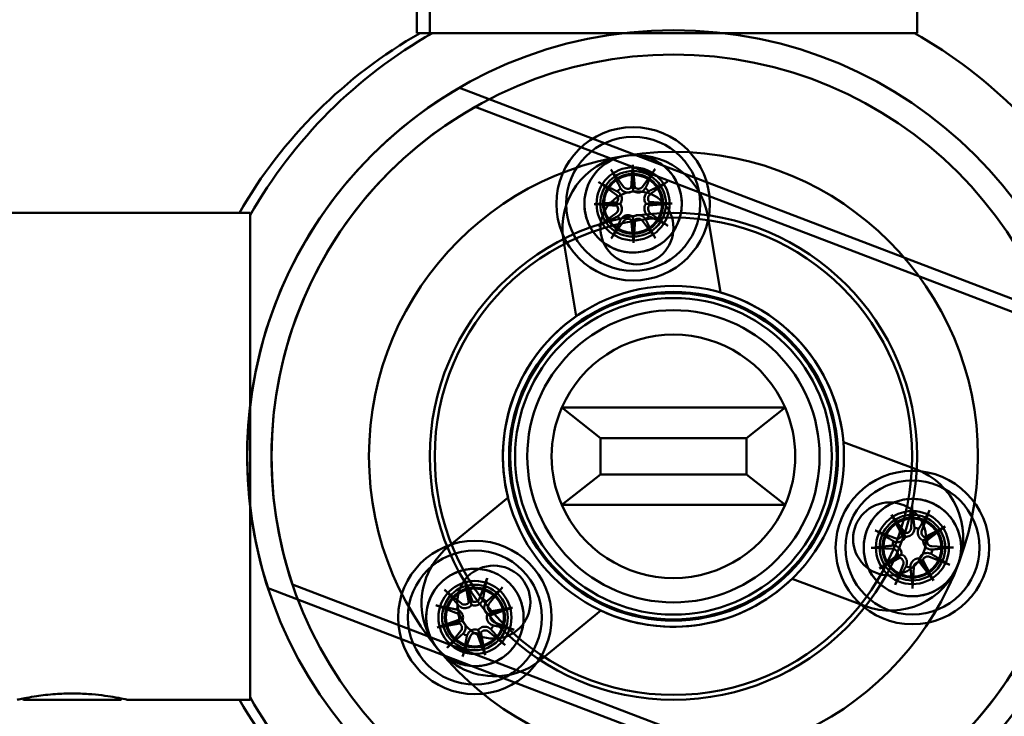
# Model space of a CAD drawing. Header units: millimetres. Extents: x 814 to 3201, y 212 to 4576.
# Tile 44 of 69: x 1284 to 1324, y 4318 to 4346. Entities that reach past the tile are written whole.
import ezdxf

# ---------------------------------------------------------------- set-up
doc = ezdxf.new("R2010")
doc.units = ezdxf.units.MM
doc.header["$LTSCALE"] = 18
doc.layers.add('Widoczne (ISO)', color=7, linetype='Continuous', lineweight=50)

msp = doc.modelspace()

# ---------------------------------------------------------------- linework, layer by layer
at = {"layer": 'Widoczne (ISO)'}
for p, q in [((1300.149, 4360.994), (1300.149, 4345.694)), ((1320.69, 4360.994), (1320.69, 4345.694)), ((1300.69, 4350.731), (1300.69, 4345.694)), ((1300.149, 4345.694), (1300.69, 4345.694)), ((1300.69, 4345.694), (1320.69, 4345.694)), ((1327.331, 4333.73), (1301.904, 4343.449)), ((1327.331, 4333.73), (1301.904, 4343.449)), ((1302.55, 4342.666), (1326.328, 4333.578)), ((1326.328, 4333.578), (1302.55, 4342.666)), ((1308.116, 4340.098), (1308.643, 4339.381)), ((1309.023, 4340.282), (1308.95, 4339.343)), ((1309.023, 4340.282), (1309.028, 4339.44)), ((1309.107, 4339.344), (1309.023, 4340.282)), ((1309.932, 4340.109), (1309.414, 4339.386)), ((1307.606, 4339.582), (1308.33, 4339.064)), ((1309.028, 4339.44), (1309.03, 4339.214)), ((1310.448, 4339.6), (1309.731, 4339.073)), ((1308.372, 4338.757), (1307.433, 4338.672)), ((1307.433, 4338.672), (1308.275, 4338.678)), ((1307.433, 4338.672), (1308.373, 4338.6)), ((1308.275, 4338.678), (1308.501, 4338.679)), ((1309.791, 4338.687), (1309.565, 4338.686)), ((1310.633, 4338.693), (1309.693, 4338.765)), ((1309.694, 4338.608), (1310.633, 4338.693)), ((1310.633, 4338.693), (1309.791, 4338.687)), ((1278.01, 4338.314), (1293.31, 4338.314)), ((1293.31, 4318.314), (1293.31, 4338.314)), ((1307.618, 4337.765), (1308.335, 4338.292)), ((1309.038, 4337.925), (1309.036, 4338.151)), ((1310.46, 4337.783), (1309.736, 4338.301)), ((1312.095, 4338.177), (1312.615, 4335.044)), ((1312.095, 4338.177), (1312.615, 4335.044)), ((1308.134, 4337.256), (1308.652, 4337.979)), ((1308.959, 4338.021), (1309.043, 4337.082)), ((1309.043, 4337.082), (1309.038, 4337.925)), ((1309.043, 4337.082), (1309.116, 4338.022)), ((1309.95, 4337.267), (1309.423, 4337.984)), ((1306.695, 4334.062), (1306.176, 4337.195)), ((1306.695, 4334.062), (1306.176, 4337.195)), ((1306.108, 4330.314), (1308.79, 4330.314)), ((1307.69, 4329.064), (1306.108, 4330.314)), ((1308.79, 4330.314), (1312.59, 4330.314)), ((1312.59, 4330.314), (1315.273, 4330.314)), ((1313.69, 4329.064), (1315.273, 4330.314)), ((1308.79, 4329.064), (1307.69, 4329.064)), ((1307.69, 4329.064), (1307.69, 4327.564)), ((1312.59, 4329.064), (1308.79, 4329.064)), ((1313.69, 4329.064), (1312.59, 4329.064)), ((1313.69, 4327.564), (1313.69, 4329.064)), ((1317.666, 4328.9), (1320.639, 4327.784)), ((1317.666, 4328.9), (1320.639, 4327.784)), ((1307.69, 4327.564), (1306.108, 4326.314)), ((1307.69, 4327.564), (1308.79, 4327.564)), ((1308.79, 4327.564), (1312.59, 4327.564)), ((1312.59, 4327.564), (1313.69, 4327.564)), ((1313.69, 4327.564), (1315.273, 4326.314)), ((1301.447, 4324.599), (1303.9, 4326.615)), ((1301.447, 4324.599), (1303.9, 4326.615)), ((1308.79, 4326.314), (1306.108, 4326.314)), ((1312.59, 4326.314), (1308.79, 4326.314)), ((1315.273, 4326.314), (1312.59, 4326.314)), ((1319.634, 4325.912), (1320.075, 4325.079)), ((1319.634, 4325.912), (1320.089, 4325.203)), ((1320.207, 4325.164), (1319.634, 4325.912)), ((1320.495, 4326.252), (1320.444, 4325.363)), ((1321.203, 4326.097), (1320.88, 4325.269)), ((1318.966, 4325.27), (1319.795, 4324.947)), ((1320.089, 4325.203), (1320.211, 4325.013)), ((1321.845, 4325.43), (1321.012, 4324.988)), ((1321.097, 4324.856), (1321.845, 4325.43)), ((1321.845, 4325.43), (1321.136, 4324.975)), ((1321.136, 4324.975), (1320.946, 4324.853)), ((1318.812, 4324.561), (1319.7, 4324.511)), ((1322.185, 4324.569), (1321.297, 4324.62)), ((1319.9, 4324.274), (1319.152, 4323.701)), ((1319.152, 4323.701), (1319.861, 4324.156)), ((1319.152, 4323.701), (1319.985, 4324.142)), ((1319.861, 4324.156), (1320.051, 4324.278)), ((1320.908, 4323.928), (1320.786, 4324.118)), ((1320.79, 4323.967), (1321.363, 4323.219)), ((1321.363, 4323.219), (1320.908, 4323.928)), ((1321.363, 4323.219), (1320.922, 4324.052)), ((1322.03, 4323.861), (1321.202, 4324.184)), ((1319.794, 4323.033), (1320.117, 4323.862)), ((1320.502, 4322.879), (1320.553, 4323.767)), ((1302.124, 4323.24), (1302.292, 4322.312)), ((1302.124, 4323.24), (1302.343, 4322.426)), ((1302.444, 4322.353), (1302.124, 4323.24)), ((1303.048, 4323.303), (1302.73, 4322.472)), ((1318.53, 4322.167), (1315.557, 4323.283)), ((1318.53, 4322.167), (1315.557, 4323.283)), ((1294.049, 4322.898), (1319.477, 4313.18)), ((1294.049, 4322.898), (1319.477, 4313.18)), ((1318.831, 4313.962), (1295.053, 4323.05)), ((1295.053, 4323.05), (1318.831, 4313.962)), ((1301.294, 4322.831), (1301.985, 4322.271)), ((1303.676, 4322.941), (1303.117, 4322.249)), ((1302.343, 4322.426), (1302.402, 4322.208)), ((1300.932, 4322.203), (1301.763, 4321.885)), ((1303.272, 4321.891), (1303.053, 4321.833)), ((1304.085, 4322.11), (1303.158, 4321.942)), ((1303.198, 4321.79), (1304.085, 4322.11)), ((1304.085, 4322.11), (1303.272, 4321.891)), ((1307.71, 4321.98), (1305.257, 4319.964)), ((1307.71, 4321.98), (1305.257, 4319.964)), ((1301.881, 4321.599), (1300.995, 4321.279)), ((1300.995, 4321.279), (1301.808, 4321.498)), ((1301.808, 4321.498), (1302.026, 4321.556)), ((1304.148, 4321.187), (1303.317, 4321.504)), ((1300.995, 4321.279), (1301.922, 4321.447)), ((1301.404, 4320.448), (1301.963, 4321.14)), ((1302.737, 4320.963), (1302.678, 4321.181)), ((1302.955, 4320.149), (1302.787, 4321.077)), ((1303.786, 4320.558), (1303.094, 4321.118)), ((1302.032, 4320.086), (1302.349, 4320.918)), ((1302.636, 4321.036), (1302.955, 4320.149)), ((1302.955, 4320.149), (1302.737, 4320.963)), ((1284.01, 4318.314), (1283.963, 4318.362)), ((1288.01, 4318.314), (1284.01, 4318.314)), ((1288.01, 4318.314), (1288.058, 4318.362)), ((1288.277, 4318.314), (1293.31, 4318.314))]:
    msp.add_line(p, q, dxfattribs=at)
for centre, radius in [((1310.69, 4328.314), 75), ((1310.69, 4328.314), 17.5), ((1310.69, 4328.314), 17.5), ((1310.69, 4328.314), 16.5), ((1310.69, 4328.314), 16.5), ((1309.033, 4338.682), 3.15), ((1309.033, 4338.682), 2.75), ((1309.033, 4338.682), 2.75), ((1310.69, 4328.314), 12.5), ((1310.69, 4328.314), 12.5), ((1309.033, 4338.682), 2), ((1309.033, 4338.682), 1.5), ((1309.033, 4338.682), 1.5), ((1309.033, 4338.682), 1.347), ((1309.033, 4338.682), 1.347), ((1309.033, 4338.682), 1.229), ((1309.033, 4338.682), 1.193), ((1309.191, 4337.695), 1.5), ((1309.191, 4337.695), 1.5), ((1310.69, 4328.314), 10), ((1310.69, 4328.314), 9.8), ((1310.69, 4328.314), 7), ((1310.69, 4328.314), 7), ((1310.69, 4328.314), 6.75), ((1310.69, 4328.314), 6.75), ((1310.69, 4328.314), 6.7), ((1310.69, 4328.314), 6.5), ((1310.69, 4328.314), 6), ((1320.498, 4324.565), 3.15), ((1320.498, 4324.565), 2.75), ((1320.498, 4324.565), 2.75), ((1319.564, 4324.922), 1.5), ((1319.564, 4324.922), 1.5), ((1320.498, 4324.565), 2), ((1320.498, 4324.565), 1.5), ((1320.498, 4324.565), 1.5), ((1320.498, 4324.565), 1.347), ((1320.498, 4324.565), 1.347), ((1320.498, 4324.565), 1.229), ((1320.498, 4324.565), 1.193), ((1302.54, 4321.695), 3.15), ((1302.54, 4321.695), 2.75), ((1302.54, 4321.695), 2.75), ((1302.54, 4321.695), 2), ((1303.316, 4322.325), 1.5), ((1303.316, 4322.325), 1.5), ((1302.54, 4321.695), 1.5), ((1302.54, 4321.695), 1.5), ((1302.54, 4321.695), 1.347), ((1302.54, 4321.695), 1.347), ((1302.54, 4321.695), 1.229), ((1302.54, 4321.695), 1.193)]:
    msp.add_circle(centre, radius, dxfattribs=at)
for centre, radius, start, end in [((1310.19, 4328.314), 20, 119.6568, 150), ((1310.69, 4328.314), 20, 119.6568, 150.3432), ((1310.69, 4328.314), 20, 29.6568, 60.3432), ((1310.69, 4328.314), 17.5, 120.1373, 198.0269), ((1310.69, 4328.314), 17.5, 120.1373, 198.0269), ((1310.69, 4328.314), 16.5, 119.5609, 198.6033), ((1310.69, 4328.314), 16.5, 119.5609, 198.6033), ((1309.135, 4337.686), 3, 9.4227, 189.4227), ((1309.135, 4337.686), 3, 9.4227, 189.4227), ((1309.033, 4338.682), 0.82, 128.9386, 141.7926), ((1308.815, 4339.507), 0.213, 216.3331, 309.5503), ((1309.241, 4339.51), 0.213, 231.1809, 324.3982), ((1309.033, 4338.682), 0.82, 38.9386, 51.7926), ((1308.206, 4338.89), 0.213, 321.1809, 54.3982), ((1309.858, 4338.901), 0.213, 126.3331, 219.5503), ((1308.208, 4338.464), 0.213, 306.3331, 39.5503), ((1309.86, 4338.475), 0.213, 141.1809, 234.3982), ((1309.033, 4338.682), 0.82, 218.9386, 231.7926), ((1308.825, 4337.855), 0.213, 51.1809, 144.3982), ((1309.251, 4337.858), 0.213, 36.3331, 129.5503), ((1309.033, 4338.682), 0.82, 308.9386, 321.7926), ((1310.69, 4328.314), 7, 4.7996, 74.0457), ((1310.69, 4328.314), 7, 4.7996, 74.0457), ((1310.69, 4328.314), 7, 124.7996, 194.0457), ((1310.69, 4328.314), 7, 124.7996, 194.0457), ((1310.69, 4328.314), 17.5, 300.1373, 18.0269), ((1310.69, 4328.314), 17.5, 300.1373, 18.0269), ((1310.69, 4328.314), 5, 23.5782, 156.4218), ((1310.69, 4328.314), 16.5, 299.5609, 18.6033), ((1310.69, 4328.314), 16.5, 299.5609, 18.6033), ((1310.69, 4328.314), 5, 156.4218, 203.5782), ((1310.69, 4328.314), 5, 336.4218, 23.5782), ((1319.584, 4324.975), 3, 249.4227, 69.4227), ((1319.584, 4324.975), 3, 249.4227, 69.4227), ((1310.69, 4328.314), 5, 203.5782, 336.4218), ((1320.231, 4325.376), 0.213, 263.5283, 356.7455), ((1320.498, 4324.565), 0.82, 71.286, 84.14), ((1321.078, 4325.191), 0.213, 158.6804, 251.8977), ((1320.498, 4324.565), 0.82, 161.286, 174.14), ((1319.873, 4325.145), 0.213, 248.6804, 341.8977), ((1321.309, 4324.832), 0.213, 173.5283, 266.7455), ((1303.352, 4322.281), 3, 129.4227, 309.4227), ((1303.352, 4322.281), 3, 129.4227, 309.4227), ((1319.688, 4324.298), 0.213, 353.5283, 86.7455), ((1320.498, 4324.565), 0.82, 341.286, 354.14), ((1319.919, 4323.939), 0.213, 338.6804, 71.8977), ((1320.766, 4323.755), 0.213, 83.5283, 176.7455), ((1321.124, 4323.985), 0.213, 68.6804, 161.8977), ((1320.498, 4324.565), 0.82, 251.286, 264.14), ((1310.69, 4328.314), 7, 244.7996, 314.0457), ((1310.69, 4328.314), 7, 244.7996, 314.0457), ((1302.119, 4322.437), 0.213, 231.0214, 324.2387), ((1302.531, 4322.548), 0.213, 245.8693, 339.0865), ((1302.54, 4321.695), 0.82, 53.627, 66.481), ((1301.687, 4321.686), 0.213, 335.8693, 69.0865), ((1302.54, 4321.695), 0.82, 143.627, 156.481), ((1303.282, 4322.115), 0.213, 141.0214, 234.2387), ((1303.393, 4321.703), 0.213, 155.8693, 249.0865), ((1301.797, 4321.274), 0.213, 321.0214, 54.2387), ((1302.549, 4320.841), 0.213, 65.8693, 159.0865), ((1302.96, 4320.952), 0.213, 51.0214, 144.2387), ((1302.54, 4321.695), 0.82, 323.627, 336.481), ((1302.54, 4321.695), 0.82, 233.627, 246.481), ((1310.19, 4328.314), 20, 210, 240.3432), ((1310.69, 4328.314), 20, 209.6568, 240.3432), ((1310.69, 4328.314), 20, 299.6568, 330.3432)]:
    msp.add_arc(centre, radius, start, end, dxfattribs=at)
for centre, major_axis, start_param, end_param in [((1308.844, 4339.505), (-0.195, 0.015), 2.22236, 2.878668), ((1309.211, 4339.507), (-0.194, -0.017), 0.262925, 0.919233), ((1308.208, 4338.861), (0.017, -0.194), 0.262925, 0.919233), ((1308.211, 4338.494), (-0.015, -0.195), 2.22236, 2.878668), ((1309.855, 4338.871), (0.015, 0.195), 2.22236, 2.878668), ((1309.858, 4338.504), (-0.017, 0.194), 0.262925, 0.919233), ((1308.855, 4337.858), (0.194, 0.017), 0.262925, 0.919233), ((1309.222, 4337.86), (0.195, -0.015), 2.22236, 2.878668), ((1319.899, 4325.159), (-0.172, -0.091), 2.22236, 2.878668), ((1320.208, 4325.358), (-0.155, -0.119), 0.262925, 0.919233), ((1321.092, 4325.165), (-0.091, 0.172), 2.22236, 2.878668), ((1321.291, 4324.856), (-0.119, 0.155), 0.262925, 0.919233), ((1319.706, 4324.275), (0.119, -0.155), 0.262925, 0.919233), ((1319.905, 4323.966), (0.091, -0.172), 2.22236, 2.878668), ((1320.789, 4323.773), (0.155, 0.119), 0.262925, 0.919233), ((1321.098, 4323.972), (0.172, 0.091), 2.22236, 2.878668), ((1302.149, 4322.442), (-0.192, -0.035), 2.22236, 2.878668), ((1302.503, 4322.538), (-0.184, -0.066), 0.262925, 0.919233), ((1303.288, 4322.086), (-0.035, 0.192), 2.22236, 2.878668), ((1303.383, 4321.731), (-0.066, 0.184), 0.262925, 0.919233), ((1301.697, 4321.658), (0.066, -0.184), 0.262925, 0.919233), ((1301.792, 4321.303), (0.035, -0.192), 2.22236, 2.878668), ((1302.931, 4320.947), (0.192, 0.035), 2.22236, 2.878668), ((1302.576, 4320.851), (0.184, 0.066), 0.262925, 0.919233)]:
    msp.add_ellipse(centre, major_axis=major_axis, ratio=0.988452, start_param=start_param, end_param=end_param, dxfattribs=at)
for points, knots in [([(1307.058, 4338.367), (1307.098, 4338.119), (1307.19, 4337.862), (1307.47, 4337.407), (1307.658, 4337.208), (1308.065, 4336.914), (1308.311, 4336.798), (1308.829, 4336.675), (1309.101, 4336.668), (1309.597, 4336.747), (1309.853, 4336.839), (1310.306, 4337.117), (1310.504, 4337.304), (1310.799, 4337.71), (1310.916, 4337.957), (1311.04, 4338.477), (1311.048, 4338.75), (1310.968, 4339.246), (1310.876, 4339.503), (1310.596, 4339.958), (1310.408, 4340.157), (1310.001, 4340.451), (1309.755, 4340.566), (1309.237, 4340.69), (1308.965, 4340.697), (1308.469, 4340.618), (1308.213, 4340.526), (1307.76, 4340.248), (1307.562, 4340.061), (1307.267, 4339.655), (1307.15, 4339.408), (1307.026, 4338.888), (1307.018, 4338.615), (1307.058, 4338.367)], [0, 0, 0, 0, 0.076125, 0.076125, 0.15225, 0.15225, 0.227548, 0.227548, 0.302846, 0.302846, 0.378145, 0.378145, 0.453443, 0.453443, 0.529568, 0.529568, 0.605692, 0.605692, 0.681822, 0.681822, 0.757951, 0.757951, 0.83325, 0.83325, 0.908548, 0.908548, 0.983847, 0.983847, 1.059146, 1.059146, 1.135275, 1.135275, 1.211404, 1.211404, 1.211404, 1.211404]), ([(1308.184, 4339.993), (1308.181, 4339.999), (1308.177, 4340.007), (1308.165, 4340.026), (1308.156, 4340.041), (1308.138, 4340.067), (1308.126, 4340.084), (1308.116, 4340.098)], [0.04758377, 0.04758377, 0.04758377, 0.04758377, 0.05181414, 0.05181414, 0.05697832, 0.05697832, 0.06215096, 0.06215096, 0.06215096, 0.06215096]), ([(1309.932, 4340.109), (1309.922, 4340.095), (1309.911, 4340.078), (1309.893, 4340.052), (1309.884, 4340.037), (1309.873, 4340.018), (1309.868, 4340.01), (1309.865, 4340.004)], [0.02076039, 0.02076039, 0.02076039, 0.02076039, 0.02593303, 0.02593303, 0.03109721, 0.03109721, 0.03532758, 0.03532758, 0.03532758, 0.03532758]), ([(1308.839, 4339.897), (1308.991, 4339.921), (1309.159, 4339.916), (1309.477, 4339.841), (1309.628, 4339.769), (1309.878, 4339.589), (1309.994, 4339.467), (1310.166, 4339.187), (1310.223, 4339.029), (1310.271, 4338.724), (1310.267, 4338.556), (1310.191, 4338.237), (1310.119, 4338.085), (1309.937, 4337.835), (1309.816, 4337.72), (1309.537, 4337.549), (1309.379, 4337.493), (1309.075, 4337.444), (1308.907, 4337.449), (1308.589, 4337.524), (1308.438, 4337.596), (1308.188, 4337.776), (1308.072, 4337.898), (1307.9, 4338.178), (1307.843, 4338.336), (1307.795, 4338.641), (1307.799, 4338.809), (1307.875, 4339.128), (1307.947, 4339.28), (1308.129, 4339.53), (1308.25, 4339.645), (1308.529, 4339.816), (1308.687, 4339.872), (1308.839, 4339.897)], [0, 0, 0, 0, 0.0462899, 0.0462899, 0.0925797, 0.0925797, 0.1393794, 0.1393794, 0.1861791, 0.1861791, 0.2329772, 0.2329772, 0.2797752, 0.2797752, 0.3260649, 0.3260649, 0.3723546, 0.3723546, 0.4186443, 0.4186443, 0.464934, 0.464934, 0.511732, 0.511732, 0.55853, 0.55853, 0.6053298, 0.6053298, 0.6521295, 0.6521295, 0.6984193, 0.6984193, 0.7447092, 0.7447092, 0.7447092, 0.7447092]), ([(1307.606, 4339.582), (1307.62, 4339.572), (1307.637, 4339.56), (1307.664, 4339.542), (1307.678, 4339.533), (1307.697, 4339.522), (1307.706, 4339.517), (1307.712, 4339.514)], [0.02076039, 0.02076039, 0.02076039, 0.02076039, 0.02593303, 0.02593303, 0.03109721, 0.03109721, 0.03532758, 0.03532758, 0.03532758, 0.03532758]), ([(1308.532, 4339.299), (1308.538, 4339.29), (1308.545, 4339.28), (1308.572, 4339.247), (1308.598, 4339.222), (1308.657, 4339.183), (1308.689, 4339.168), (1308.749, 4339.149), (1308.78, 4339.144), (1308.845, 4339.142), (1308.878, 4339.146), (1308.938, 4339.162), (1308.969, 4339.175), (1309.008, 4339.199), (1309.019, 4339.206), (1309.03, 4339.214)], [0.13976647, 0.13976647, 0.13976647, 0.13976647, 0.14359553, 0.14359553, 0.15454642, 0.15454642, 0.16549732, 0.16549732, 0.17480608, 0.17480608, 0.18411485, 0.18411485, 0.19342361, 0.19342361, 0.1973208, 0.1973208, 0.1973208, 0.1973208]), ([(1309.03, 4339.214), (1309.04, 4339.206), (1309.051, 4339.199), (1309.091, 4339.176), (1309.122, 4339.163), (1309.182, 4339.148), (1309.215, 4339.144), (1309.28, 4339.147), (1309.311, 4339.153), (1309.371, 4339.172), (1309.403, 4339.188), (1309.461, 4339.228), (1309.486, 4339.252), (1309.506, 4339.278), (1309.513, 4339.287), (1309.52, 4339.296), (1309.526, 4339.305)], [-0.05372527, -0.05372527, -0.05372527, -0.05372527, -0.04982808, -0.04982808, -0.04051932, -0.04051932, -0.03121055, -0.03121055, -0.02190179, -0.02190179, -0.01095089, -0.01095089, 0, 0, 0, 0.00382906, 0.00382906, 0.00382906, 0.00382906]), ([(1310.344, 4339.531), (1310.35, 4339.534), (1310.358, 4339.539), (1310.377, 4339.55), (1310.391, 4339.56), (1310.418, 4339.578), (1310.434, 4339.589), (1310.448, 4339.6)], [0.04758377, 0.04758377, 0.04758377, 0.04758377, 0.05181414, 0.05181414, 0.05697832, 0.05697832, 0.06215096, 0.06215096, 0.06215096, 0.06215096]), ([(1308.501, 4338.679), (1308.509, 4338.69), (1308.517, 4338.701), (1308.54, 4338.74), (1308.552, 4338.771), (1308.568, 4338.831), (1308.571, 4338.865), (1308.569, 4338.929), (1308.563, 4338.961), (1308.544, 4339.02), (1308.528, 4339.053), (1308.487, 4339.11), (1308.463, 4339.136), (1308.438, 4339.156), (1308.429, 4339.163), (1308.42, 4339.17), (1308.41, 4339.176)], [-0.05372527, -0.05372527, -0.05372527, -0.05372527, -0.04982808, -0.04982808, -0.04051932, -0.04051932, -0.03121055, -0.03121055, -0.02190179, -0.02190179, -0.01095089, -0.01095089, 0, 0, 0, 0.00382906, 0.00382906, 0.00382906, 0.00382906]), ([(1309.65, 4339.184), (1309.64, 4339.177), (1309.631, 4339.171), (1309.597, 4339.143), (1309.573, 4339.117), (1309.534, 4339.059), (1309.518, 4339.026), (1309.5, 4338.967), (1309.494, 4338.935), (1309.493, 4338.87), (1309.497, 4338.837), (1309.512, 4338.777), (1309.525, 4338.747), (1309.549, 4338.707), (1309.557, 4338.696), (1309.565, 4338.686)], [0.13976647, 0.13976647, 0.13976647, 0.13976647, 0.14359553, 0.14359553, 0.15454642, 0.15454642, 0.16549732, 0.16549732, 0.17480608, 0.17480608, 0.18411485, 0.18411485, 0.19342361, 0.19342361, 0.1973208, 0.1973208, 0.1973208, 0.1973208]), ([(1308.416, 4338.181), (1308.426, 4338.188), (1308.435, 4338.194), (1308.469, 4338.222), (1308.493, 4338.248), (1308.533, 4338.306), (1308.548, 4338.339), (1308.566, 4338.398), (1308.572, 4338.43), (1308.574, 4338.494), (1308.57, 4338.528), (1308.554, 4338.588), (1308.541, 4338.618), (1308.517, 4338.658), (1308.509, 4338.669), (1308.501, 4338.679)], [0.13976647, 0.13976647, 0.13976647, 0.13976647, 0.14359553, 0.14359553, 0.15454642, 0.15454642, 0.16549732, 0.16549732, 0.17480608, 0.17480608, 0.18411485, 0.18411485, 0.19342361, 0.19342361, 0.1973208, 0.1973208, 0.1973208, 0.1973208]), ([(1309.565, 4338.686), (1309.557, 4338.675), (1309.549, 4338.664), (1309.526, 4338.625), (1309.514, 4338.594), (1309.498, 4338.534), (1309.495, 4338.5), (1309.497, 4338.436), (1309.503, 4338.404), (1309.522, 4338.345), (1309.538, 4338.312), (1309.579, 4338.255), (1309.603, 4338.229), (1309.628, 4338.209), (1309.637, 4338.202), (1309.646, 4338.195), (1309.656, 4338.189)], [-0.05372527, -0.05372527, -0.05372527, -0.05372527, -0.04982808, -0.04982808, -0.04051932, -0.04051932, -0.03121055, -0.03121055, -0.02190179, -0.02190179, -0.01095089, -0.01095089, 0, 0, 0, 0.00382906, 0.00382906, 0.00382906, 0.00382906]), ([(1309.036, 4338.151), (1309.026, 4338.159), (1309.015, 4338.166), (1308.975, 4338.189), (1308.944, 4338.202), (1308.884, 4338.217), (1308.851, 4338.221), (1308.786, 4338.218), (1308.755, 4338.212), (1308.695, 4338.193), (1308.663, 4338.177), (1308.605, 4338.137), (1308.58, 4338.112), (1308.56, 4338.087), (1308.553, 4338.078), (1308.546, 4338.069), (1308.54, 4338.059)], [-0.05372527, -0.05372527, -0.05372527, -0.05372527, -0.04982808, -0.04982808, -0.04051932, -0.04051932, -0.03121055, -0.03121055, -0.02190179, -0.02190179, -0.01095089, -0.01095089, 0, 0, 0, 0.00382906, 0.00382906, 0.00382906, 0.00382906]), ([(1309.534, 4338.066), (1309.528, 4338.075), (1309.521, 4338.085), (1309.494, 4338.118), (1309.468, 4338.142), (1309.41, 4338.182), (1309.377, 4338.197), (1309.317, 4338.216), (1309.286, 4338.221), (1309.221, 4338.223), (1309.188, 4338.219), (1309.128, 4338.203), (1309.097, 4338.19), (1309.058, 4338.166), (1309.047, 4338.159), (1309.036, 4338.151)], [0.13976647, 0.13976647, 0.13976647, 0.13976647, 0.14359553, 0.14359553, 0.15454642, 0.15454642, 0.16549732, 0.16549732, 0.17480608, 0.17480608, 0.18411485, 0.18411485, 0.19342361, 0.19342361, 0.1973208, 0.1973208, 0.1973208, 0.1973208]), ([(1307.722, 4337.834), (1307.716, 4337.831), (1307.708, 4337.826), (1307.689, 4337.814), (1307.675, 4337.805), (1307.648, 4337.787), (1307.632, 4337.775), (1307.618, 4337.765)], [0.04758377, 0.04758377, 0.04758377, 0.04758377, 0.05181414, 0.05181414, 0.05697832, 0.05697832, 0.06215096, 0.06215096, 0.06215096, 0.06215096]), ([(1310.46, 4337.783), (1310.446, 4337.793), (1310.429, 4337.805), (1310.402, 4337.823), (1310.388, 4337.832), (1310.369, 4337.843), (1310.361, 4337.848), (1310.354, 4337.85)], [0.02076039, 0.02076039, 0.02076039, 0.02076039, 0.02593303, 0.02593303, 0.03109721, 0.03109721, 0.03532758, 0.03532758, 0.03532758, 0.03532758]), ([(1308.134, 4337.256), (1308.144, 4337.27), (1308.155, 4337.286), (1308.173, 4337.313), (1308.182, 4337.328), (1308.194, 4337.347), (1308.198, 4337.355), (1308.201, 4337.361)], [0.02076039, 0.02076039, 0.02076039, 0.02076039, 0.02593303, 0.02593303, 0.03109721, 0.03109721, 0.03532758, 0.03532758, 0.03532758, 0.03532758]), ([(1309.882, 4337.372), (1309.885, 4337.366), (1309.89, 4337.357), (1309.901, 4337.339), (1309.91, 4337.324), (1309.928, 4337.298), (1309.94, 4337.281), (1309.95, 4337.267)], [0.04758377, 0.04758377, 0.04758377, 0.04758377, 0.05181414, 0.05181414, 0.05697832, 0.05697832, 0.06215096, 0.06215096, 0.06215096, 0.06215096]), ([(1321.212, 4326.433), (1320.978, 4326.523), (1320.709, 4326.572), (1320.175, 4326.557), (1319.909, 4326.493), (1319.451, 4326.287), (1319.228, 4326.133), (1318.862, 4325.746), (1318.72, 4325.514), (1318.541, 4325.045), (1318.492, 4324.777), (1318.506, 4324.245), (1318.569, 4323.981), (1318.773, 4323.522), (1318.929, 4323.297), (1319.317, 4322.929), (1319.55, 4322.787), (1320.019, 4322.607), (1320.287, 4322.559), (1320.822, 4322.574), (1321.088, 4322.637), (1321.546, 4322.843), (1321.769, 4322.998), (1322.135, 4323.385), (1322.277, 4323.617), (1322.456, 4324.086), (1322.505, 4324.353), (1322.49, 4324.885), (1322.427, 4325.15), (1322.223, 4325.609), (1322.068, 4325.833), (1321.68, 4326.201), (1321.447, 4326.344), (1321.212, 4326.433)], [0, 0, 0, 0, 0.076125, 0.076125, 0.15225, 0.15225, 0.227548, 0.227548, 0.302846, 0.302846, 0.378145, 0.378145, 0.453443, 0.453443, 0.529568, 0.529568, 0.605692, 0.605692, 0.681822, 0.681822, 0.757951, 0.757951, 0.83325, 0.83325, 0.908548, 0.908548, 0.983847, 0.983847, 1.059146, 1.059146, 1.135275, 1.135275, 1.211404, 1.211404, 1.211404, 1.211404]), ([(1320.495, 4326.252), (1320.494, 4326.234), (1320.493, 4326.214), (1320.492, 4326.182), (1320.492, 4326.165), (1320.493, 4326.143), (1320.494, 4326.134), (1320.494, 4326.127)], [0.02076039, 0.02076039, 0.02076039, 0.02076039, 0.02593303, 0.02593303, 0.03109721, 0.03109721, 0.03532758, 0.03532758, 0.03532758, 0.03532758]), ([(1321.152, 4325.984), (1321.155, 4325.989), (1321.16, 4325.998), (1321.169, 4326.018), (1321.177, 4326.033), (1321.189, 4326.063), (1321.197, 4326.081), (1321.203, 4326.097)], [0.04758377, 0.04758377, 0.04758377, 0.04758377, 0.05181414, 0.05181414, 0.05697832, 0.05697832, 0.06215096, 0.06215096, 0.06215096, 0.06215096]), ([(1321.647, 4324.126), (1321.592, 4323.982), (1321.504, 4323.84), (1321.28, 4323.602), (1321.142, 4323.507), (1320.861, 4323.38), (1320.697, 4323.341), (1320.369, 4323.332), (1320.204, 4323.362), (1319.915, 4323.472), (1319.772, 4323.56), (1319.534, 4323.786), (1319.438, 4323.924), (1319.313, 4324.206), (1319.274, 4324.368), (1319.265, 4324.695), (1319.295, 4324.86), (1319.405, 4325.148), (1319.493, 4325.291), (1319.717, 4325.529), (1319.854, 4325.624), (1320.136, 4325.75), (1320.3, 4325.79), (1320.628, 4325.799), (1320.793, 4325.769), (1321.082, 4325.659), (1321.225, 4325.571), (1321.463, 4325.345), (1321.559, 4325.207), (1321.684, 4324.924), (1321.723, 4324.762), (1321.732, 4324.435), (1321.702, 4324.27), (1321.647, 4324.126)], [0, 0, 0, 0, 0.0462899, 0.0462899, 0.0925797, 0.0925797, 0.1393794, 0.1393794, 0.1861791, 0.1861791, 0.2329772, 0.2329772, 0.2797752, 0.2797752, 0.3260649, 0.3260649, 0.3723546, 0.3723546, 0.4186443, 0.4186443, 0.464934, 0.464934, 0.511732, 0.511732, 0.55853, 0.55853, 0.6053298, 0.6053298, 0.6521295, 0.6521295, 0.6984193, 0.6984193, 0.7447092, 0.7447092, 0.7447092, 0.7447092]), ([(1319.08, 4325.218), (1319.074, 4325.222), (1319.066, 4325.226), (1319.046, 4325.236), (1319.03, 4325.243), (1319.001, 4325.256), (1318.982, 4325.264), (1318.966, 4325.27)], [0.04758377, 0.04758377, 0.04758377, 0.04758377, 0.05181414, 0.05181414, 0.05697832, 0.05697832, 0.06215096, 0.06215096, 0.06215096, 0.06215096]), ([(1320.211, 4325.013), (1320.224, 4325.012), (1320.238, 4325.011), (1320.283, 4325.013), (1320.316, 4325.019), (1320.375, 4325.038), (1320.405, 4325.053), (1320.458, 4325.09), (1320.482, 4325.112), (1320.522, 4325.159), (1320.541, 4325.19), (1320.568, 4325.255), (1320.576, 4325.289), (1320.58, 4325.321), (1320.581, 4325.333), (1320.582, 4325.344), (1320.582, 4325.356)], [-0.05372527, -0.05372527, -0.05372527, -0.05372527, -0.04982808, -0.04982808, -0.04051932, -0.04051932, -0.03121055, -0.03121055, -0.02190179, -0.02190179, -0.01095089, -0.01095089, 0, 0, 0, 0.00382906, 0.00382906, 0.00382906, 0.00382906]), ([(1320.751, 4325.319), (1320.746, 4325.308), (1320.742, 4325.298), (1320.729, 4325.256), (1320.722, 4325.222), (1320.72, 4325.151), (1320.724, 4325.115), (1320.741, 4325.055), (1320.753, 4325.025), (1320.786, 4324.97), (1320.807, 4324.944), (1320.853, 4324.902), (1320.88, 4324.883), (1320.921, 4324.862), (1320.933, 4324.857), (1320.946, 4324.853)], [0.13976647, 0.13976647, 0.13976647, 0.13976647, 0.14359553, 0.14359553, 0.15454642, 0.15454642, 0.16549732, 0.16549732, 0.17480608, 0.17480608, 0.18411485, 0.18411485, 0.19342361, 0.19342361, 0.1973208, 0.1973208, 0.1973208, 0.1973208]), ([(1319.745, 4324.818), (1319.755, 4324.813), (1319.766, 4324.809), (1319.807, 4324.795), (1319.842, 4324.789), (1319.913, 4324.787), (1319.948, 4324.791), (1320.009, 4324.808), (1320.038, 4324.82), (1320.094, 4324.853), (1320.12, 4324.874), (1320.162, 4324.92), (1320.181, 4324.947), (1320.201, 4324.988), (1320.207, 4325), (1320.211, 4325.013)], [0.13976647, 0.13976647, 0.13976647, 0.13976647, 0.14359553, 0.14359553, 0.15454642, 0.15454642, 0.16549732, 0.16549732, 0.17480608, 0.17480608, 0.18411485, 0.18411485, 0.19342361, 0.19342361, 0.1973208, 0.1973208, 0.1973208, 0.1973208]), ([(1320.946, 4324.853), (1320.945, 4324.84), (1320.944, 4324.826), (1320.946, 4324.78), (1320.952, 4324.747), (1320.971, 4324.689), (1320.986, 4324.659), (1321.023, 4324.605), (1321.045, 4324.582), (1321.093, 4324.542), (1321.123, 4324.523), (1321.188, 4324.496), (1321.223, 4324.487), (1321.255, 4324.484), (1321.266, 4324.483), (1321.277, 4324.482), (1321.289, 4324.482)], [-0.05372527, -0.05372527, -0.05372527, -0.05372527, -0.04982808, -0.04982808, -0.04051932, -0.04051932, -0.03121055, -0.03121055, -0.02190179, -0.02190179, -0.01095089, -0.01095089, 0, 0, 0, 0.00382906, 0.00382906, 0.00382906, 0.00382906]), ([(1318.812, 4324.561), (1318.829, 4324.561), (1318.85, 4324.56), (1318.881, 4324.559), (1318.899, 4324.559), (1318.921, 4324.56), (1318.93, 4324.56), (1318.937, 4324.561)], [0.02076039, 0.02076039, 0.02076039, 0.02076039, 0.02593303, 0.02593303, 0.03109721, 0.03109721, 0.03532758, 0.03532758, 0.03532758, 0.03532758]), ([(1320.051, 4324.278), (1320.052, 4324.291), (1320.052, 4324.304), (1320.051, 4324.35), (1320.045, 4324.383), (1320.026, 4324.442), (1320.011, 4324.472), (1319.974, 4324.525), (1319.952, 4324.549), (1319.904, 4324.589), (1319.874, 4324.608), (1319.809, 4324.635), (1319.774, 4324.643), (1319.742, 4324.647), (1319.731, 4324.648), (1319.72, 4324.649), (1319.708, 4324.649)], [-0.05372527, -0.05372527, -0.05372527, -0.05372527, -0.04982808, -0.04982808, -0.04051932, -0.04051932, -0.03121055, -0.03121055, -0.02190179, -0.02190179, -0.01095089, -0.01095089, 0, 0, 0, 0.00382906, 0.00382906, 0.00382906, 0.00382906]), ([(1321.252, 4324.313), (1321.241, 4324.317), (1321.231, 4324.321), (1321.189, 4324.335), (1321.155, 4324.342), (1321.084, 4324.344), (1321.049, 4324.339), (1320.988, 4324.323), (1320.959, 4324.311), (1320.903, 4324.278), (1320.877, 4324.257), (1320.835, 4324.211), (1320.816, 4324.184), (1320.796, 4324.143), (1320.79, 4324.13), (1320.786, 4324.118)], [0.13976647, 0.13976647, 0.13976647, 0.13976647, 0.14359553, 0.14359553, 0.15454642, 0.15454642, 0.16549732, 0.16549732, 0.17480608, 0.17480608, 0.18411485, 0.18411485, 0.19342361, 0.19342361, 0.1973208, 0.1973208, 0.1973208, 0.1973208]), ([(1322.185, 4324.569), (1322.168, 4324.57), (1322.147, 4324.571), (1322.115, 4324.572), (1322.098, 4324.571), (1322.076, 4324.571), (1322.067, 4324.57), (1322.06, 4324.569)], [0.02076039, 0.02076039, 0.02076039, 0.02076039, 0.02593303, 0.02593303, 0.03109721, 0.03109721, 0.03532758, 0.03532758, 0.03532758, 0.03532758]), ([(1320.246, 4323.812), (1320.25, 4323.822), (1320.254, 4323.833), (1320.268, 4323.874), (1320.275, 4323.909), (1320.277, 4323.979), (1320.273, 4324.015), (1320.256, 4324.075), (1320.244, 4324.105), (1320.211, 4324.161), (1320.19, 4324.186), (1320.144, 4324.229), (1320.117, 4324.248), (1320.076, 4324.268), (1320.063, 4324.273), (1320.051, 4324.278)], [0.13976647, 0.13976647, 0.13976647, 0.13976647, 0.14359553, 0.14359553, 0.15454642, 0.15454642, 0.16549732, 0.16549732, 0.17480608, 0.17480608, 0.18411485, 0.18411485, 0.19342361, 0.19342361, 0.1973208, 0.1973208, 0.1973208, 0.1973208]), ([(1320.786, 4324.118), (1320.773, 4324.119), (1320.759, 4324.119), (1320.713, 4324.118), (1320.681, 4324.112), (1320.622, 4324.092), (1320.592, 4324.078), (1320.538, 4324.041), (1320.515, 4324.019), (1320.475, 4323.971), (1320.456, 4323.94), (1320.429, 4323.875), (1320.42, 4323.841), (1320.417, 4323.809), (1320.416, 4323.798), (1320.415, 4323.786), (1320.415, 4323.775)], [-0.05372527, -0.05372527, -0.05372527, -0.05372527, -0.04982808, -0.04982808, -0.04051932, -0.04051932, -0.03121055, -0.03121055, -0.02190179, -0.02190179, -0.01095089, -0.01095089, 0, 0, 0, 0.00382906, 0.00382906, 0.00382906, 0.00382906]), ([(1321.917, 4323.912), (1321.923, 4323.909), (1321.931, 4323.904), (1321.951, 4323.894), (1321.966, 4323.887), (1321.996, 4323.874), (1322.014, 4323.867), (1322.03, 4323.861)], [0.04758377, 0.04758377, 0.04758377, 0.04758377, 0.05181414, 0.05181414, 0.05697832, 0.05697832, 0.06215096, 0.06215096, 0.06215096, 0.06215096]), ([(1303.801, 4320.142), (1303.996, 4320.3), (1304.172, 4320.509), (1304.426, 4320.979), (1304.504, 4321.241), (1304.555, 4321.741), (1304.532, 4322.011), (1304.38, 4322.521), (1304.251, 4322.761), (1303.934, 4323.15), (1303.727, 4323.326), (1303.259, 4323.58), (1302.998, 4323.657), (1302.499, 4323.71), (1302.226, 4323.688), (1301.714, 4323.536), (1301.474, 4323.405), (1301.084, 4323.089), (1300.907, 4322.881), (1300.653, 4322.41), (1300.576, 4322.148), (1300.525, 4321.648), (1300.547, 4321.378), (1300.699, 4320.868), (1300.829, 4320.629), (1301.146, 4320.239), (1301.353, 4320.063), (1301.821, 4319.809), (1302.081, 4319.732), (1302.581, 4319.679), (1302.853, 4319.701), (1303.366, 4319.854), (1303.606, 4319.984), (1303.801, 4320.142)], [0, 0, 0, 0, 0.076125, 0.076125, 0.15225, 0.15225, 0.227548, 0.227548, 0.302846, 0.302846, 0.378145, 0.378145, 0.453443, 0.453443, 0.529568, 0.529568, 0.605692, 0.605692, 0.681822, 0.681822, 0.757951, 0.757951, 0.83325, 0.83325, 0.908548, 0.908548, 0.983847, 0.983847, 1.059146, 1.059146, 1.135275, 1.135275, 1.211404, 1.211404, 1.211404, 1.211404]), ([(1303.048, 4323.303), (1303.042, 4323.287), (1303.035, 4323.267), (1303.024, 4323.237), (1303.019, 4323.221), (1303.013, 4323.2), (1303.011, 4323.19), (1303.01, 4323.184)], [0.02076039, 0.02076039, 0.02076039, 0.02076039, 0.02593303, 0.02593303, 0.03109721, 0.03109721, 0.03532758, 0.03532758, 0.03532758, 0.03532758]), ([(1319.845, 4323.147), (1319.842, 4323.141), (1319.837, 4323.133), (1319.827, 4323.113), (1319.82, 4323.097), (1319.808, 4323.068), (1319.8, 4323.049), (1319.794, 4323.033)], [0.04758377, 0.04758377, 0.04758377, 0.04758377, 0.05181414, 0.05181414, 0.05697832, 0.05697832, 0.06215096, 0.06215096, 0.06215096, 0.06215096]), ([(1301.387, 4322.747), (1301.382, 4322.752), (1301.375, 4322.759), (1301.359, 4322.775), (1301.347, 4322.786), (1301.323, 4322.807), (1301.307, 4322.82), (1301.294, 4322.831)], [0.04758377, 0.04758377, 0.04758377, 0.04758377, 0.05181414, 0.05181414, 0.05697832, 0.05697832, 0.06215096, 0.06215096, 0.06215096, 0.06215096]), ([(1301.585, 4320.919), (1301.488, 4321.039), (1301.408, 4321.186), (1301.315, 4321.5), (1301.301, 4321.666), (1301.332, 4321.973), (1301.38, 4322.135), (1301.536, 4322.424), (1301.645, 4322.552), (1301.885, 4322.746), (1302.032, 4322.826), (1302.347, 4322.92), (1302.515, 4322.934), (1302.822, 4322.901), (1302.982, 4322.854), (1303.269, 4322.698), (1303.397, 4322.589), (1303.592, 4322.35), (1303.671, 4322.203), (1303.765, 4321.889), (1303.779, 4321.723), (1303.747, 4321.416), (1303.7, 4321.255), (1303.543, 4320.965), (1303.435, 4320.838), (1303.195, 4320.643), (1303.048, 4320.563), (1302.733, 4320.469), (1302.565, 4320.456), (1302.258, 4320.488), (1302.098, 4320.536), (1301.81, 4320.691), (1301.683, 4320.8), (1301.585, 4320.919)], [0, 0, 0, 0, 0.0462899, 0.0462899, 0.0925797, 0.0925797, 0.1393794, 0.1393794, 0.1861791, 0.1861791, 0.2329772, 0.2329772, 0.2797752, 0.2797752, 0.3260649, 0.3260649, 0.3723546, 0.3723546, 0.4186443, 0.4186443, 0.464934, 0.464934, 0.511732, 0.511732, 0.55853, 0.55853, 0.6053298, 0.6053298, 0.6521295, 0.6521295, 0.6984193, 0.6984193, 0.7447092, 0.7447092, 0.7447092, 0.7447092]), ([(1303.592, 4322.848), (1303.598, 4322.852), (1303.604, 4322.859), (1303.62, 4322.875), (1303.631, 4322.888), (1303.652, 4322.912), (1303.665, 4322.927), (1303.676, 4322.941)], [0.04758377, 0.04758377, 0.04758377, 0.04758377, 0.05181414, 0.05181414, 0.05697832, 0.05697832, 0.06215096, 0.06215096, 0.06215096, 0.06215096]), ([(1320.502, 4322.879), (1320.503, 4322.896), (1320.504, 4322.916), (1320.505, 4322.948), (1320.505, 4322.965), (1320.504, 4322.988), (1320.503, 4322.997), (1320.503, 4323.004)], [0.02076039, 0.02076039, 0.02076039, 0.02076039, 0.02593303, 0.02593303, 0.03109721, 0.03109721, 0.03532758, 0.03532758, 0.03532758, 0.03532758]), ([(1302.402, 4322.208), (1302.414, 4322.203), (1302.427, 4322.199), (1302.471, 4322.186), (1302.504, 4322.182), (1302.566, 4322.183), (1302.599, 4322.187), (1302.661, 4322.206), (1302.69, 4322.22), (1302.742, 4322.254), (1302.77, 4322.277), (1302.815, 4322.331), (1302.834, 4322.361), (1302.847, 4322.39), (1302.851, 4322.401), (1302.856, 4322.411), (1302.859, 4322.422)], [-0.05372527, -0.05372527, -0.05372527, -0.05372527, -0.04982808, -0.04982808, -0.04051932, -0.04051932, -0.03121055, -0.03121055, -0.02190179, -0.02190179, -0.01095089, -0.01095089, 0, 0, 0, 0.00382906, 0.00382906, 0.00382906, 0.00382906]), ([(1303.009, 4322.336), (1303.002, 4322.327), (1302.994, 4322.318), (1302.969, 4322.283), (1302.952, 4322.252), (1302.929, 4322.186), (1302.922, 4322.15), (1302.919, 4322.088), (1302.922, 4322.056), (1302.937, 4321.993), (1302.949, 4321.962), (1302.98, 4321.908), (1303, 4321.881), (1303.033, 4321.849), (1303.043, 4321.841), (1303.053, 4321.833)], [0.13976647, 0.13976647, 0.13976647, 0.13976647, 0.14359553, 0.14359553, 0.15454642, 0.15454642, 0.16549732, 0.16549732, 0.17480608, 0.17480608, 0.18411485, 0.18411485, 0.19342361, 0.19342361, 0.1973208, 0.1973208, 0.1973208, 0.1973208]), ([(1300.932, 4322.203), (1300.948, 4322.196), (1300.967, 4322.189), (1300.997, 4322.179), (1301.013, 4322.174), (1301.035, 4322.168), (1301.044, 4322.166), (1301.051, 4322.164)], [0.02076039, 0.02076039, 0.02076039, 0.02076039, 0.02593303, 0.02593303, 0.03109721, 0.03109721, 0.03532758, 0.03532758, 0.03532758, 0.03532758]), ([(1302.026, 4321.556), (1302.031, 4321.569), (1302.036, 4321.581), (1302.048, 4321.625), (1302.053, 4321.659), (1302.052, 4321.721), (1302.047, 4321.754), (1302.028, 4321.815), (1302.014, 4321.844), (1301.981, 4321.897), (1301.957, 4321.924), (1301.904, 4321.97), (1301.874, 4321.989), (1301.844, 4322.002), (1301.834, 4322.006), (1301.823, 4322.01), (1301.812, 4322.014)], [-0.05372527, -0.05372527, -0.05372527, -0.05372527, -0.04982808, -0.04982808, -0.04051932, -0.04051932, -0.03121055, -0.03121055, -0.02190179, -0.02190179, -0.01095089, -0.01095089, 0, 0, 0, 0.00382906, 0.00382906, 0.00382906, 0.00382906]), ([(1301.899, 4322.164), (1301.907, 4322.156), (1301.916, 4322.149), (1301.951, 4322.124), (1301.982, 4322.107), (1302.049, 4322.083), (1302.084, 4322.077), (1302.147, 4322.074), (1302.179, 4322.077), (1302.242, 4322.091), (1302.273, 4322.104), (1302.327, 4322.134), (1302.353, 4322.155), (1302.385, 4322.187), (1302.394, 4322.198), (1302.402, 4322.208)], [0.13976647, 0.13976647, 0.13976647, 0.13976647, 0.14359553, 0.14359553, 0.15454642, 0.15454642, 0.16549732, 0.16549732, 0.17480608, 0.17480608, 0.18411485, 0.18411485, 0.19342361, 0.19342361, 0.1973208, 0.1973208, 0.1973208, 0.1973208]), ([(1302.07, 4321.053), (1302.078, 4321.062), (1302.085, 4321.071), (1302.111, 4321.106), (1302.128, 4321.137), (1302.151, 4321.203), (1302.158, 4321.239), (1302.16, 4321.301), (1302.158, 4321.333), (1302.143, 4321.396), (1302.131, 4321.427), (1302.1, 4321.481), (1302.08, 4321.508), (1302.047, 4321.54), (1302.037, 4321.548), (1302.026, 4321.556)], [0.13976647, 0.13976647, 0.13976647, 0.13976647, 0.14359553, 0.14359553, 0.15454642, 0.15454642, 0.16549732, 0.16549732, 0.17480608, 0.17480608, 0.18411485, 0.18411485, 0.19342361, 0.19342361, 0.1973208, 0.1973208, 0.1973208, 0.1973208]), ([(1303.053, 4321.833), (1303.048, 4321.821), (1303.044, 4321.808), (1303.031, 4321.764), (1303.027, 4321.731), (1303.028, 4321.669), (1303.033, 4321.636), (1303.052, 4321.574), (1303.065, 4321.545), (1303.099, 4321.492), (1303.122, 4321.465), (1303.176, 4321.419), (1303.206, 4321.401), (1303.236, 4321.388), (1303.246, 4321.383), (1303.257, 4321.379), (1303.268, 4321.375)], [-0.05372527, -0.05372527, -0.05372527, -0.05372527, -0.04982808, -0.04982808, -0.04051932, -0.04051932, -0.03121055, -0.03121055, -0.02190179, -0.02190179, -0.01095089, -0.01095089, 0, 0, 0, 0.00382906, 0.00382906, 0.00382906, 0.00382906]), ([(1302.678, 4321.181), (1302.666, 4321.186), (1302.653, 4321.19), (1302.609, 4321.203), (1302.576, 4321.207), (1302.514, 4321.207), (1302.481, 4321.202), (1302.419, 4321.183), (1302.39, 4321.169), (1302.337, 4321.135), (1302.31, 4321.112), (1302.264, 4321.058), (1302.246, 4321.028), (1302.233, 4320.999), (1302.228, 4320.988), (1302.224, 4320.978), (1302.221, 4320.967)], [-0.05372527, -0.05372527, -0.05372527, -0.05372527, -0.04982808, -0.04982808, -0.04051932, -0.04051932, -0.03121055, -0.03121055, -0.02190179, -0.02190179, -0.01095089, -0.01095089, 0, 0, 0, 0.00382906, 0.00382906, 0.00382906, 0.00382906]), ([(1303.181, 4321.225), (1303.173, 4321.233), (1303.164, 4321.24), (1303.128, 4321.266), (1303.097, 4321.282), (1303.031, 4321.306), (1302.996, 4321.312), (1302.933, 4321.315), (1302.901, 4321.312), (1302.838, 4321.298), (1302.807, 4321.285), (1302.753, 4321.255), (1302.727, 4321.235), (1302.695, 4321.202), (1302.686, 4321.191), (1302.678, 4321.181)], [0.13976647, 0.13976647, 0.13976647, 0.13976647, 0.14359553, 0.14359553, 0.15454642, 0.15454642, 0.16549732, 0.16549732, 0.17480608, 0.17480608, 0.18411485, 0.18411485, 0.19342361, 0.19342361, 0.1973208, 0.1973208, 0.1973208, 0.1973208]), ([(1304.148, 4321.187), (1304.132, 4321.193), (1304.113, 4321.2), (1304.083, 4321.21), (1304.066, 4321.215), (1304.045, 4321.221), (1304.036, 4321.223), (1304.029, 4321.225)], [0.02076039, 0.02076039, 0.02076039, 0.02076039, 0.02593303, 0.02593303, 0.03109721, 0.03109721, 0.03532758, 0.03532758, 0.03532758, 0.03532758]), ([(1301.487, 4320.541), (1301.482, 4320.537), (1301.475, 4320.53), (1301.46, 4320.514), (1301.448, 4320.501), (1301.427, 4320.477), (1301.414, 4320.462), (1301.404, 4320.448)], [0.04758377, 0.04758377, 0.04758377, 0.04758377, 0.05181414, 0.05181414, 0.05697832, 0.05697832, 0.06215096, 0.06215096, 0.06215096, 0.06215096]), ([(1303.693, 4320.642), (1303.698, 4320.637), (1303.704, 4320.63), (1303.72, 4320.615), (1303.733, 4320.603), (1303.757, 4320.582), (1303.773, 4320.569), (1303.786, 4320.558)], [0.04758377, 0.04758377, 0.04758377, 0.04758377, 0.05181414, 0.05181414, 0.05697832, 0.05697832, 0.06215096, 0.06215096, 0.06215096, 0.06215096]), ([(1302.032, 4320.086), (1302.038, 4320.103), (1302.045, 4320.122), (1302.055, 4320.152), (1302.06, 4320.168), (1302.067, 4320.189), (1302.069, 4320.199), (1302.07, 4320.205)], [0.02076039, 0.02076039, 0.02076039, 0.02076039, 0.02593303, 0.02593303, 0.03109721, 0.03109721, 0.03532758, 0.03532758, 0.03532758, 0.03532758]), ([(1288.277, 4318.314), (1288.277, 4318.314), (1288.22, 4318.328), (1288.001, 4318.374), (1287.851, 4318.403), (1287.415, 4318.477), (1287.065, 4318.524), (1286.457, 4318.566), (1286.228, 4318.573), (1285.785, 4318.573), (1285.548, 4318.565), (1285.039, 4318.529), (1284.773, 4318.498), (1284.245, 4318.42), (1284.004, 4318.371), (1283.784, 4318.324), (1283.743, 4318.314), (1283.743, 4318.314)], [-2.1869087, -2.1869087, -2.1869087, -2.1869087, -2.1088073, -2.1088073, -2.0390044, -2.0390044, -1.9339595, -1.9339595, -1.8744931, -1.8744931, -1.812984, -1.812984, -1.7363093, -1.7363093, -1.6284125, -1.6284125, -1.5620776, -1.5620776, -1.5620776, -1.5620776])]:
    msp.add_open_spline(points, degree=3, knots=knots, dxfattribs=at)
for points, weights in [([(1308.184, 4339.993), (1308.401, 4339.555), (1308.517, 4339.321)], [1.00378810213, 1.0526638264, 1]), ([(1309.54, 4339.327), (1309.654, 4339.563), (1309.865, 4340.004)], [1, 1.0526638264, 1.00378810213]), ([(1308.388, 4339.19), (1308.153, 4339.303), (1307.712, 4339.514)], [1, 1.0526638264, 1.00378810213]), ([(1308.517, 4339.321), (1308.525, 4339.31), (1308.532, 4339.299)], [1, 1.01465889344, 1.02927435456]), ([(1309.526, 4339.305), (1309.533, 4339.316), (1309.54, 4339.327)], [1.02927435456, 1.01465889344, 1]), ([(1310.344, 4339.531), (1309.905, 4339.315), (1309.671, 4339.198)], [1.00378810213, 1.0526638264, 1]), ([(1308.41, 4339.176), (1308.399, 4339.183), (1308.388, 4339.19)], [1.02927435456, 1.01465889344, 1]), ([(1309.671, 4339.198), (1309.66, 4339.191), (1309.65, 4339.184)], [1, 1.01465889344, 1.02927435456]), ([(1307.722, 4337.834), (1308.161, 4338.05), (1308.395, 4338.167)], [1.00378810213, 1.0526638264, 1]), ([(1308.526, 4338.038), (1308.412, 4337.802), (1308.201, 4337.361)], [1, 1.0526638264, 1.00378810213]), ([(1308.395, 4338.167), (1308.406, 4338.174), (1308.416, 4338.181)], [1, 1.01465889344, 1.02927435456]), ([(1308.54, 4338.059), (1308.533, 4338.049), (1308.526, 4338.038)], [1.02927435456, 1.01465889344, 1]), ([(1309.549, 4338.044), (1309.541, 4338.055), (1309.534, 4338.066)], [1, 1.01465889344, 1.02927435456]), ([(1309.882, 4337.372), (1309.665, 4337.81), (1309.549, 4338.044)], [1.00378810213, 1.0526638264, 1]), ([(1309.656, 4338.189), (1309.667, 4338.182), (1309.678, 4338.175)], [1.02927435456, 1.01465889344, 1]), ([(1309.678, 4338.175), (1309.913, 4338.062), (1310.354, 4337.85)], [1, 1.0526638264, 1.00378810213]), ([(1320.582, 4325.381), (1320.552, 4325.641), (1320.494, 4326.127)], [1, 1.0526638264, 1.00378810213]), ([(1321.152, 4325.984), (1320.897, 4325.566), (1320.762, 4325.342)], [1.00378810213, 1.0526638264, 1]), ([(1319.08, 4325.218), (1319.498, 4324.964), (1319.721, 4324.828)], [1.00378810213, 1.0526638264, 1]), ([(1320.582, 4325.356), (1320.582, 4325.368), (1320.582, 4325.381)], [1.02927435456, 1.01465889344, 1]), ([(1320.762, 4325.342), (1320.756, 4325.33), (1320.751, 4325.319)], [1, 1.01465889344, 1.02927435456]), ([(1319.721, 4324.828), (1319.733, 4324.823), (1319.745, 4324.818)], [1, 1.01465889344, 1.02927435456]), ([(1319.682, 4324.649), (1319.423, 4324.619), (1318.937, 4324.561)], [1, 1.0526638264, 1.00378810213]), ([(1319.708, 4324.649), (1319.695, 4324.649), (1319.682, 4324.649)], [1.02927435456, 1.01465889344, 1]), ([(1321.275, 4324.302), (1321.263, 4324.307), (1321.252, 4324.313)], [1, 1.01465889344, 1.02927435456]), ([(1321.917, 4323.912), (1321.499, 4324.167), (1321.275, 4324.302)], [1.00378810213, 1.0526638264, 1]), ([(1321.289, 4324.482), (1321.301, 4324.482), (1321.314, 4324.482)], [1.02927435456, 1.01465889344, 1]), ([(1321.314, 4324.482), (1321.574, 4324.512), (1322.06, 4324.569)], [1, 1.0526638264, 1.00378810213]), ([(1319.845, 4323.147), (1320.1, 4323.565), (1320.235, 4323.788)], [1.00378810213, 1.0526638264, 1]), ([(1320.235, 4323.788), (1320.241, 4323.8), (1320.246, 4323.812)], [1, 1.01465889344, 1.02927435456]), ([(1320.415, 4323.775), (1320.415, 4323.762), (1320.415, 4323.749)], [1.02927435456, 1.01465889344, 1]), ([(1320.415, 4323.749), (1320.445, 4323.489), (1320.503, 4323.004)], [1, 1.0526638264, 1.00378810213]), ([(1302.867, 4322.447), (1302.917, 4322.703), (1303.01, 4323.184)], [1, 1.0526638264, 1.00378810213]), ([(1301.387, 4322.747), (1301.707, 4322.378), (1301.879, 4322.181)], [1.00378810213, 1.0526638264, 1]), ([(1303.592, 4322.848), (1303.223, 4322.527), (1303.026, 4322.355)], [1.00378810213, 1.0526638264, 1]), ([(1302.859, 4322.422), (1302.863, 4322.434), (1302.867, 4322.447)], [1.02927435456, 1.01465889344, 1]), ([(1303.026, 4322.355), (1303.018, 4322.345), (1303.009, 4322.336)], [1, 1.01465889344, 1.02927435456]), ([(1301.788, 4322.022), (1301.531, 4322.072), (1301.051, 4322.164)], [1, 1.0526638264, 1.00378810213]), ([(1301.812, 4322.014), (1301.8, 4322.018), (1301.788, 4322.022)], [1.02927435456, 1.01465889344, 1]), ([(1301.879, 4322.181), (1301.889, 4322.172), (1301.899, 4322.164)], [1, 1.01465889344, 1.02927435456]), ([(1302.053, 4321.034), (1302.062, 4321.044), (1302.07, 4321.053)], [1, 1.01465889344, 1.02927435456]), ([(1303.2, 4321.208), (1303.191, 4321.217), (1303.181, 4321.225)], [1, 1.01465889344, 1.02927435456]), ([(1303.693, 4320.642), (1303.372, 4321.011), (1303.2, 4321.208)], [1.00378810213, 1.0526638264, 1]), ([(1303.268, 4321.375), (1303.28, 4321.371), (1303.292, 4321.367)], [1.02927435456, 1.01465889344, 1]), ([(1303.292, 4321.367), (1303.549, 4321.317), (1304.029, 4321.225)], [1, 1.0526638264, 1.00378810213]), ([(1301.487, 4320.541), (1301.856, 4320.862), (1302.053, 4321.034)], [1.00378810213, 1.0526638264, 1]), ([(1302.213, 4320.942), (1302.162, 4320.686), (1302.07, 4320.205)], [1, 1.0526638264, 1.00378810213]), ([(1302.221, 4320.967), (1302.217, 4320.955), (1302.213, 4320.942)], [1.02927435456, 1.01465889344, 1])]:
    msp.add_rational_spline(points, weights, degree=2, dxfattribs=at)

doc.saveas('drawing.dxf')
